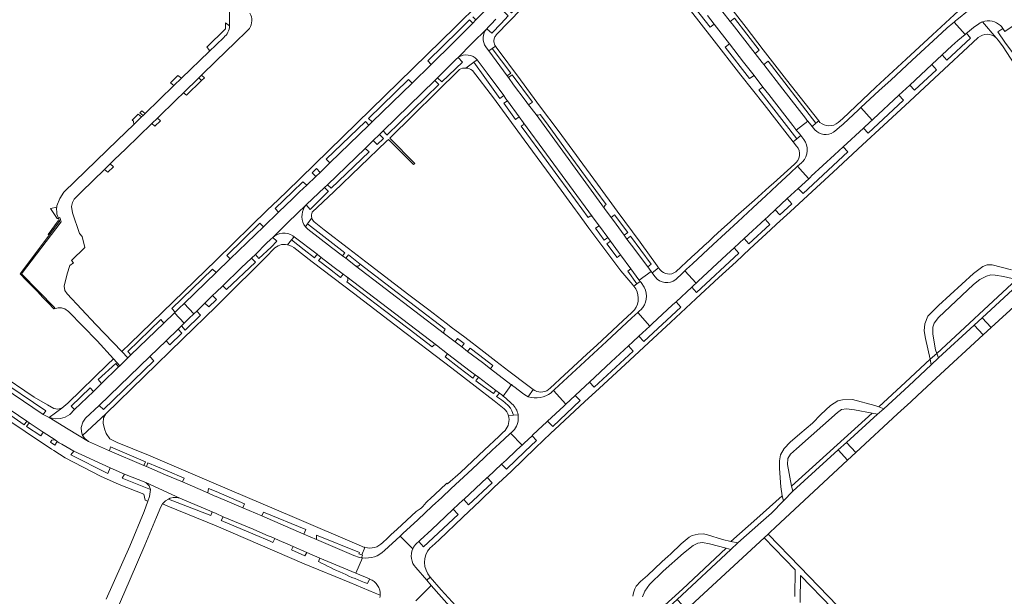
# Model space of a CAD drawing. Extents: x 152048 to 156914, y 461460 to 468786.
# Tile 10 of 256: x 152929 to 153283, y 462355 to 462562. Entities that reach past the tile are written whole.
import ezdxf

# ---------------------------------------------------------------- set-up
doc = ezdxf.new("R2010")
doc.units = 0
doc.header["$LTSCALE"] = 0.75
for name, color, linetype, lineweight in [('B-RO-VH-VERHARDING_ASFALT-GV', 251, 'CONTINUOUS', 18), ('B-RO-VH-VERHARDING_BEDRIJFSVLOERPLAAT-GV', 251, 'CONTINUOUS', 18), ('B-RO-VH-VERHARDING_BETONSTRAATSTEEN-GV', 251, 'CONTINUOUS', 18), ('B-RO-VH-VERHARDING_FUNDERING_ZAND-GV', 251, 'CONTINUOUS', 18), ('B-RO-VH-VERHARDING_HALFVERHARDING_GRIND-GV', 251, 'CONTINUOUS', 18), ('B-RO-VH-VERHARDING_STRAATBAKSTEEN-GV', 251, 'CONTINUOUS', 18), ('B-RO-VH-VERHARDING_TEGEL-GV', 251, 'CONTINUOUS', 18)]:
    doc.layers.add(name, color=color, linetype=linetype, lineweight=lineweight)

msp = doc.modelspace()

# ---------------------------------------------------------------- linework, layer by layer
at = {"layer": 'B-RO-VH-VERHARDING_ASFALT-GV'}
for points in [[(153182.172, 462662.066), (153179.866, 462659.471), (153156.14, 462633.452), (153104.903, 462578.597), (153103.44, 462576.91), (153094.704, 462567.889), (153085.843, 462559.232), (153025.221, 462500), (153019.981, 462495.001), (153018.583, 462493.667), (153000, 462475.445), (152969.074, 462445.497), (152966.041, 462442.569), (152968.199, 462440.303)], [(153184.83, 462561.27), (153178.753, 462569.086), (153171.223, 462578.772), (153169.775, 462580.633), (153162.503, 462589.978), (153157.656, 462596.243), (153153.114, 462602.081), (153149.522, 462606.717)], [(153178.753, 462569.086), (153184.83, 462561.27), (153186.329, 462562.437), (153195.215, 462550.969), (153193.744, 462549.793), (153196.308, 462546.493), (153196.854, 462545.79), (153198.398, 462546.972), (153215.596, 462524.703), (153216.634, 462525.515), (153205.042, 462540.342), (153196.701, 462551.092), (153190.539, 462559.043), (153183.754, 462567.799), (153173.395, 462581.153), (153155.935, 462603.574), (153153.611, 462606.577)], [(153096.928, 462552.15), (153097.892, 462550.817), (153098, 462550.669), (153098.048, 462550.703), (153099.234, 462551.588), (153100.357, 462552.426), (153100.19, 462552.737), (153100.023, 462553.129), (153099.892, 462553.535), (153099.799, 462553.95), (153099.744, 462554.372), (153100.093, 462555.449), (153100.216, 462555.738), (153100.364, 462556.015), (153100.535, 462556.277), (153100.73, 462556.523), (153101.544, 462557.394), (153104.432, 462560.39), (153122.746, 462579.152), (153138.754, 462596.722), (153139.325, 462597.219), (153144.662, 462603.072)], [(153138.526, 462602.038), (153138.562, 462601.999), (153140.26, 462600.139), (153138.674, 462598.48), (153121.337, 462580.33), (153119.4, 462581.915), (153118.388, 462580.857), (153120.337, 462579.135), (153106.125, 462564.399), (153104.239, 462566.017), (153103.226, 462564.946), (153105.003, 462563.31), (153102.395, 462560.502), (153099.112, 462557.033), (153097.262, 462558.631)], [(153145.793, 462597.186), (153150.255, 462591.522), (153155.846, 462584.283), (153161.918, 462576.423), (153170.576, 462565.241), (153178.219, 462555.386), (153188.668, 462541.987), (153196.952, 462531.398), (153205.313, 462520.731), (153207.418, 462518.042), (153208.751, 462519.086), (153195.104, 462536.632), (153196.571, 462537.68), (153193.359, 462541.811), (153191.792, 462540.739), (153183, 462552.084), (153184.531, 462553.175), (153179.032, 462560.256), (153177.558, 462559.209), (153166.802, 462572.953), (153168.315, 462574.02), (153161.626, 462582.618)], [(153004.795, 462567.933), (153004.761, 462559.929)], [(153096.199, 462564.771), (153093.384, 462561.876), (153092.197, 462560.656), (153088.384, 462556.808), (153085.16, 462553.556), (153077.226, 462545.779), (153070.399, 462539.129), (153056.048, 462525.193), (153054.825, 462524.005), (153040.866, 462510.412), (153037.312, 462506.997), (153035.797, 462505.553), (153032.521, 462502.43), (153029.971, 462500), (153027.483, 462497.587), (153022.33, 462492.745), (153016.958, 462487.403), (153004.999, 462475.909), (153000, 462471.065), (152999.953, 462471.019), (153000, 462470.99), (152999.923, 462470.99), (152988.447, 462459.825), (152991.932, 462456.176), (152992.96, 462457.156), (152995.944, 462460.038), (152998.69, 462462.693), (153000, 462463.962), (153002.368, 462466.257), (153009.013, 462472.644), (153012.628, 462476.186), (153014.049, 462477.533), (153018.103, 462481.521), (153019.529, 462482.9), (153020.291, 462483.593), (153025.787, 462488.931), (153032.368, 462495.322), (153032.466, 462495.449), (153038.871, 462501.519), (153039.975, 462502.586), (153053.481, 462515.638), (153056.416, 462518.476), (153058.668, 462520.667), (153059.955, 462521.92), (153078.627, 462540.092), (153079.525, 462540.966), (153086.239, 462547.712), (153087.009, 462548.347), (153091.936, 462553.289), (153097.262, 462558.631), (153097.774, 462559.197), (153098.816, 462560.299), (153100.53, 462562.11)], [(153176.592, 462563.398), (153179.032, 462560.256), (153184.531, 462553.175), (153189.622, 462546.62), (153193.359, 462541.811), (153196.571, 462537.68), (153198.692, 462534.95), (153207.295, 462523.884), (153208.405, 462522.458), (153208.572, 462522.244), (153212.659, 462525.453), (153212.385, 462525.803), (153211.848, 462526.507), (153203.776, 462536.883), (153196.854, 462545.79), (153196.308, 462546.493), (153193.744, 462549.793), (153185.526, 462560.374), (153184.83, 462561.27)], [(153221.955, 462521.457), (153222.432, 462521.795), (153223.161, 462522.392), (153224.146, 462523.267), (153225.371, 462524.37), (153227.296, 462526.138), (153230.752, 462529.337), (153231.049, 462529.613), (153231.788, 462530.297), (153238.398, 462536.417), (153242.497, 462540.212), (153250.162, 462547.31), (153260.855, 462557.226), (153262.839, 462558.96), (153264.853, 462560.666), (153265.347, 462561.074), (153265.982, 462561.598), (153266.292, 462561.854), (153270.695, 462565.48)], [(153267.295, 462565.715), (153266.713, 462564.995), (153265.357, 462563.693), (153257.543, 462556.472), (153248.032, 462547.713), (153237.108, 462537.633), (153225.145, 462526.31), (153223.581, 462524.937)], [(153270.695, 462565.48), (153266.292, 462561.854), (153265.982, 462561.598), (153265.347, 462561.074)], [(153282.569, 462559.123), (153282.794, 462558.789), (153283.537, 462557.687), (153289.226, 462561.553), (153288.58, 462562.572), (153288.561, 462562.572), (153288.088, 462563.287)], [(152968.199, 462440.303), (152969.286, 462441.369), (152968.173, 462442.582), (152980.054, 462454.056), (152981.137, 462452.815), (152984.93, 462456.505), (152985.171, 462456.732), (152984.057, 462458.039), (152998.703, 462472.2), (152999.798, 462471.114), (152999.953, 462471.019), (153000, 462471.065), (153004.999, 462475.909), (153003.758, 462477.158), (153015.666, 462488.735), (153016.958, 462487.403), (153022.33, 462492.745), (153021.174, 462493.999), (153027.403, 462500), (153031.153, 462503.613), (153032.521, 462502.43), (153035.797, 462505.553), (153034.482, 462506.892), (153035.989, 462508.352), (153037.312, 462506.997), (153040.866, 462510.412), (153039.557, 462511.802), (153053.604, 462525.294), (153054.825, 462524.005), (153056.048, 462525.193), (153054.775, 462526.373), (153069.177, 462540.381), (153070.399, 462539.129), (153077.226, 462545.779), (153076.034, 462547.068), (153087.088, 462557.957), (153091.01, 462561.821), (153092.197, 462560.656), (153093.384, 462561.876), (153092.259, 462562.969)], [(153274.135, 462560.412), (153272.332, 462559.081), (153270.169, 462557.347), (153269.745, 462557.008), (153271.208, 462555.241), (153262.704, 462547.353), (153261.036, 462549.212), (153257.311, 462545.754), (153258.946, 462543.922), (153251.032, 462536.61), (153249.392, 462538.402), (153245.466, 462534.757), (153247.165, 462532.944), (153234.396, 462521.082), (153232.738, 462522.958), (153225.461, 462516.23), (153227.077, 462514.399), (153211.021, 462499.401), (153209.217, 462501.242), (153205.285, 462497.601), (153206.948, 462495.711), (153202.602, 462491.734), (153200.949, 462493.563), (153198.645, 462491.418), (153198.395, 462491.185), (153197.342, 462490.207), (153199.032, 462488.317), (153191.506, 462481.332), (153189.787, 462483.194), (153186.195, 462479.86), (153187.87, 462478.016), (153172.619, 462463.81), (153170.968, 462465.717), (153165.334, 462460.478), (153167.063, 462458.538), (153153.695, 462446.18), (153151.986, 462448.101), (153149.785, 462446.06), (153148.217, 462444.604), (153149.926, 462442.672), (153135.832, 462429.742), (153134.163, 462431.572), (153132.801, 462430.311), (153129.076, 462426.836)], [(153265.347, 462561.074), (153269.278, 462556.612), (153269.745, 462557.008), (153270.169, 462557.347), (153272.332, 462559.081), (153274.135, 462560.412)], [(153275.529, 462561.149), (153280.399, 462555.393)], [(153280.399, 462555.393), (153275.529, 462561.149)], [(153002.682, 462555.526), (153000, 462552.915), (152997.501, 462550.496), (152987.523, 462540.837), (152984.792, 462538.193), (152974.4, 462528.134), (152973.695, 462527.452), (152973.154, 462526.928), (152970.364, 462524.226), (152964.483, 462518.534), (152945.337, 462500), (152945.218, 462499.893), (152943.763, 462497.632), (152942.718, 462495.034), (152942.65, 462494.547), (152942.581, 462494.062), (152942.631, 462492.617), (152942.709, 462492.02), (152943.247, 462490.578), (152943.75, 462490.73), (152944.206, 462489.278), (152930.005, 462470.538), (152941.955, 462458.274), (152941.63, 462457.957), (152943.1, 462458.309), (152944.377, 462458.305), (152945.557, 462457.961), (152946.838, 462456.99), (152957.156, 462446.431), (152963.046, 462439.92), (152965.284, 462437.445), (152968.199, 462440.303), (152966.041, 462442.569), (152956.724, 462452.351), (152946.402, 462463.294), (152945.506, 462464.57), (152945.333, 462466.104), (152946.4, 462470.488), (152947.398, 462473.465), (152948.691, 462474.525), (152947.948, 462475.345), (152952.726, 462480.038), (152951.833, 462483.933), (152950.766, 462485), (152948.309, 462492.445), (152947.927, 462494.76), (152948.282, 462496.208), (152948.906, 462497.405), (152951.519, 462500), (152959.815, 462508.098), (152961.894, 462510.126), (152963.287, 462511.486), (152967.435, 462515.494), (152976.806, 462524.55), (152978.816, 462526.491), (152985.746, 462533.188), (152988.221, 462535.606), (152993.697, 462540.954), (152994.727, 462541.961), (153000, 462547.111), (153006.807, 462553.675), (153011.011, 462557.728), (153011.918, 462558.783)], [(153097.262, 462558.631), (153091.936, 462553.289), (153087.009, 462548.347)], [(153286.623, 462549.654), (153283.596, 462553.88), (153281.058, 462557.491), (153282.794, 462558.789), (153282.569, 462559.123)], [(153076.878, 462372.026), (153077.465, 462372.535), (153080.093, 462374.854), (153088.676, 462382.983), (153094.935, 462388.912), (153099.982, 462393.766), (153106.061, 462399.435), (153114.829, 462407.965), (153120.257, 462413.181), (153121.732, 462414.599), (153132.405, 462424.467), (153137.803, 462429.439), (153143.879, 462435.099), (153148.673, 462439.516), (153155.413, 462445.755), (153163.432, 462453.145), (153172.45, 462461.501), (153180.755, 462469.239), (153186.881, 462474.894), (153191.898, 462479.524), (153199.311, 462486.367), (153201.462, 462488.347), (153206.349, 462492.845), (153212.76, 462498.751), (153221.77, 462507.067), (153232.382, 462516.853), (153239.887, 462523.897), (153249.393, 462532.631), (153259.895, 462542.417), (153272.069, 462553.761), (153274.007, 462555.502)], [(153280.399, 462555.393), (153281.282, 462554.368), (153282.893, 462552.112), (153291.122, 462539.606)], [(153152.077, 462468.256), (153156.351, 462471.385), (153155.133, 462473.01), (153149.306, 462480.782), (153147.653, 462483.032), (153146.65, 462484.398), (153142.78, 462489.666), (153141.995, 462490.733), (153139.639, 462493.968), (153114.979, 462527.807), (153112.285, 462531.242), (153111.027, 462532.933), (153106.91, 462538.532), (153105.05, 462541.066), (153104.603, 462541.675), (153098, 462550.669), (153097.892, 462550.817), (153096.928, 462552.15)], [(153156.698, 462470.923), (153159.063, 462472.66), (153158.507, 462473.417), (153152.447, 462481.865), (153144.195, 462493.064), (153137.041, 462502.776), (153122.878, 462522.025), (153116.6, 462530.511), (153109.384, 462540.247), (153100.627, 462552.007), (153100.392, 462552.362), (153100.357, 462552.426), (153099.234, 462551.588), (153105.895, 462542.678), (153104.651, 462541.71), (153104.603, 462541.675), (153105.05, 462541.066), (153105.099, 462541.102), (153106.347, 462542.101), (153113.648, 462532.248), (153112.285, 462531.242), (153114.979, 462527.807)], [(153087.009, 462548.347), (153088.561, 462546.694), (153081.071, 462539.517), (153079.525, 462540.966), (153078.627, 462540.092), (153080.066, 462538.574), (153061.274, 462520.359), (153061.269, 462520.6), (153059.955, 462521.92), (153058.668, 462520.667), (153060.127, 462519.248), (153057.848, 462517.039), (153056.416, 462518.476), (153053.481, 462515.638), (153054.929, 462514.352), (153041.317, 462501.28), (153039.975, 462502.586), (153038.871, 462501.519)], [(153089.757, 462544.514), (153092.62, 462546.593), (153093.836, 462547.476)], [(153110.43, 462524.868), (153108.896, 462526.975), (153107.633, 462526.053), (153103.403, 462531.918), (153104.665, 462532.784), (153104.159, 462533.478), (153103.341, 462534.6), (153101.936, 462533.559), (153096.532, 462541.153), (153092.62, 462546.593), (153089.757, 462544.514)], [(153093.836, 462547.476), (153097.384, 462542.701), (153103.341, 462534.6), (153104.159, 462533.478), (153104.665, 462532.784), (153108.896, 462526.975), (153110.43, 462524.868), (153135.266, 462491.052), (153137.657, 462487.83), (153137.802, 462487.636), (153140.787, 462483.578), (153141.738, 462482.293), (153144.667, 462478.317), (153145.402, 462477.319), (153149.108, 462472.287), (153151.991, 462468.371), (153152.077, 462468.256)], [(153034.523, 462492.696), (153042.325, 462500), (153061.23, 462518.174), (153061.899, 462518.825), (153070.868, 462509.794), (153071.4, 462510.189), (153062.361, 462519.271), (153087.449, 462543.997)], [(153092.12, 462543.579), (153099.649, 462533.762), (153110.682, 462518.705), (153121.764, 462503.681), (153129.176, 462493.544), (153129.908, 462492.543), (153133.988, 462486.963), (153145.518, 462471.613), (153149.728, 462466.56)], [(153116.509, 462527.794), (153118.727, 462524.783), (153125.597, 462515.402), (153132.821, 462505.572), (153140.225, 462495.491)], [(153210.37, 462510.419), (153209.752, 462509.874), (153209, 462509.203), (153210.828, 462507.17), (153213.016, 462504.736), (153213.762, 462505.421), (153213.962, 462505.605), (153222.246, 462513.257), (153225.461, 462516.23), (153232.738, 462522.958), (153235.073, 462525.121), (153235.836, 462525.828), (153231.788, 462530.297), (153231.049, 462529.613), (153230.752, 462529.337), (153227.296, 462526.138), (153225.371, 462524.37), (153224.146, 462523.267), (153223.161, 462522.392), (153222.432, 462521.795), (153221.955, 462521.457)], [(153215.216, 462522.321), (153214.245, 462523.498), (153213.257, 462524.695), (153213.175, 462524.795), (153212.659, 462525.453), (153208.572, 462522.244), (153208.96, 462521.752), (153209.159, 462521.499), (153209.212, 462521.433), (153210.148, 462520.246), (153211.246, 462518.854)], [(153215.596, 462524.703), (153214.245, 462523.498), (153215.216, 462522.321)], [(153217.063, 462524.966), (153216.634, 462525.515), (153215.596, 462524.703)], [(153134.439, 462491.262), (153133.761, 462490.774), (153129.201, 462496.962), (153123.227, 462505.123), (153117.274, 462513.254), (153111.714, 462520.82), (153109.644, 462523.662), (153110.33, 462524.154)], [(153211.246, 462518.854), (153210.148, 462520.246), (153208.751, 462519.086), (153207.418, 462518.042), (153208.667, 462516.447)], [(153165.229, 462468.485), (153167.625, 462470.797), (153167.777, 462470.941), (153168.528, 462471.652), (153169.12, 462472.212), (153171.198, 462474.141), (153178.707, 462481.094), (153187.507, 462489.252), (153192.893, 462494.236), (153194.621, 462495.84), (153197.552, 462498.561), (153201.708, 462502.425), (153206.417, 462506.822), (153209, 462509.203), (153209.752, 462509.874), (153210.37, 462510.419)], [(153210.727, 462510.758), (153210.744, 462510.773)], [(153210.744, 462510.773), (153210.727, 462510.758)], [(153207.853, 462509.941), (153200.33, 462503.093), (153198.847, 462501.759), (153193.523, 462497.027), (153186.873, 462491.116), (153184.794, 462489.249), (153181.713, 462486.451), (153180.228, 462485.099), (153178.817, 462483.793), (153177.065, 462482.17), (153175.311, 462480.568), (153173.129, 462478.555), (153170.883, 462476.472), (153165.272, 462471.255)], [(153038.871, 462501.519), (153040.316, 462500.165), (153040.147, 462499.996), (153033.823, 462493.705), (153032.368, 462495.322), (153031.771, 462494.577)], [(153031.771, 462494.577), (153032.368, 462495.322), (153025.787, 462488.931), (153020.291, 462483.593)], [(153139.639, 462493.968), (153141.995, 462490.733), (153142.047, 462490.774), (153143.177, 462491.733), (153147.941, 462485.373), (153146.65, 462484.398), (153147.653, 462483.032), (153147.701, 462483.067), (153148.981, 462484.045), (153156.416, 462473.994), (153155.133, 462473.01), (153156.351, 462471.385), (153156.698, 462470.923)], [(153032.034, 462487.477), (153032.751, 462488.455), (153034.353, 462490.64)], [(153034.353, 462490.64), (153032.751, 462488.455), (153037.647, 462484.74), (153046.249, 462478.107), (153045.37, 462477.012), (153046.545, 462476.114), (153047.517, 462477.346), (153051.731, 462473.955)], [(153082.082, 462449.002), (153085.895, 462446.094), (153086.784, 462447.281), (153089.141, 462445.437), (153088.268, 462444.285), (153090.394, 462442.66), (153091.248, 462443.802), (153094.299, 462441.481), (153099.455, 462437.563), (153098.599, 462436.404), (153105.973, 462430.791), (153106.114, 462430.683), (153106.783, 462430.171), (153106.987, 462430.013), (153110.603, 462427.227), (153111.498, 462426.666), (153112.178, 462426.314), (153113.889, 462428.985), (153111.999, 462430.369), (153105.23, 462435.537), (153100.53, 462439.136), (153096.173, 462442.472), (153089.327, 462447.716), (153085.802, 462450.414), (153084.969, 462451.051), (153082.696, 462452.79), (153076.482, 462457.531), (153069.275, 462463.036), (153053.817, 462474.801), (153047.548, 462479.586), (153038.813, 462486.297), (153035.232, 462489.214)], [(153150.157, 462466.078), (153151.281, 462466.923), (153147.952, 462471.436), (153149.108, 462472.287), (153145.402, 462477.319), (153144.144, 462476.366), (153140.457, 462481.328), (153141.738, 462482.293), (153140.787, 462483.578), (153139.534, 462482.666), (153136.396, 462486.901), (153137.657, 462487.83), (153135.266, 462491.052)], [(153100.493, 462428.613), (153101.823, 462427.602), (153102.651, 462426.972), (153103.218, 462426.539), (153104.741, 462428.719), (153106.114, 462430.683), (153105.973, 462430.791), (153098.599, 462436.404), (153095.711, 462438.603), (153090.394, 462442.66), (153088.268, 462444.285), (153085.895, 462446.094), (153082.082, 462449.002), (153050.105, 462473.39), (153046.545, 462476.114), (153045.37, 462477.012), (153041.45, 462480.01), (153032.888, 462486.54), (153032.421, 462487.013), (153032.034, 462487.477)], [(153020.291, 462483.593), (153021.801, 462482.249), (153019.704, 462480.061), (153015.349, 462476.075), (153014.049, 462477.533), (153012.628, 462476.186), (153014.121, 462474.722), (153003.726, 462464.861), (153002.368, 462466.257), (153000, 462463.962), (152998.69, 462462.693), (153000, 462461.438), (153000.133, 462461.311), (153000, 462461.189), (152997.269, 462458.678), (152995.944, 462460.038), (152992.96, 462457.156), (152994.325, 462455.7), (152988.777, 462450.261), (152987.459, 462451.818), (152986.244, 462450.654), (152987.63, 462449.211), (152983.362, 462444.98), (152981.971, 462446.494), (152976.095, 462440.84), (152977.526, 462439.293), (152959.394, 462421.732), (152957.93, 462423.243), (152953.037, 462418.643), (152952.008, 462417.207), (152951.414, 462415.327), (152951.489, 462413.747), (152951.861, 462412.391), (152960.259, 462420.23), (152987.803, 462447.089), (153000, 462458.839), (153002.036, 462460.8), (153018.055, 462476.711), (153020.622, 462479.354)], [(153025.561, 462481.014), (153027.046, 462482.741), (153028.016, 462483.869), (153027.578, 462484.203)], [(153046.947, 462469.444), (153045.64, 462470.432), (153044.722, 462469.253), (153040.747, 462472.299), (153036.807, 462475.287), (153037.714, 462476.457), (153036.402, 462477.459), (153036.265, 462477.564), (153035.265, 462476.238), (153031.602, 462479.125), (153027.046, 462482.741), (153025.561, 462481.014)], [(153027.578, 462484.203), (153028.016, 462483.869), (153036.265, 462477.564), (153036.402, 462477.459), (153037.714, 462476.457), (153041.956, 462473.219), (153045.64, 462470.432), (153046.947, 462469.444), (153079.129, 462444.891), (153083.187, 462441.795), (153091.346, 462435.572), (153093.086, 462434.248), (153094.269, 462433.348), (153100.493, 462428.613)], [(153026.051, 462480.875), (153027.039, 462480.428), (153027.855, 462479.948), (153034.455, 462474.888), (153049.344, 462463.535), (153058.625, 462456.449), (153067.793, 462449.457), (153072.243, 462446.066), (153073.239, 462445.308), (153075.763, 462443.385), (153084.693, 462436.584), (153093.139, 462430.153), (153099.93, 462424.897), (153102.943, 462422.519), (153103.577, 462421.996)], [(153051.731, 462473.955), (153060.917, 462466.934), (153082.277, 462450.611), (153081.93, 462450.018)], [(153152.62, 462457.613), (153152.337, 462457.349), (153151.543, 462456.61), (153155.941, 462451.767), (153156.737, 462452.504), (153164.104, 462459.334), (153165.334, 462460.478), (153170.968, 462465.717), (153171.74, 462466.435), (153172.517, 462467.157), (153168.528, 462471.652), (153167.777, 462470.941), (153167.625, 462470.797), (153165.229, 462468.485)], [(153157.838, 462469.403), (153157.001, 462470.519), (153156.698, 462470.923), (153156.351, 462471.385), (153152.077, 462468.256), (153152.429, 462467.786)], [(153159.063, 462472.66), (153156.698, 462470.923), (153157.001, 462470.519), (153157.838, 462469.403)], [(153159.576, 462471.962), (153159.063, 462472.66)], [(153078.261, 462444.881), (153077.661, 462444.266), (153069.349, 462450.607), (153060.066, 462457.679), (153049.992, 462465.369), (153046.931, 462467.664), (153047.277, 462468.161)], [(153153.905, 462465.675), (153152.735, 462467.373), (153152.429, 462467.786), (153151.281, 462466.923), (153150.157, 462466.078)], [(153152.429, 462467.786), (153152.735, 462467.373), (153153.905, 462465.675)], [(153150.401, 462457.562), (153149.266, 462456.473), (153146.349, 462453.765), (153144.404, 462451.962), (153136.799, 462444.911), (153133.29, 462441.663), (153126.695, 462435.579), (153125.266, 462434.259), (153120.036, 462429.422)], [(153120.366, 462427.791), (153120.951, 462428.284), (153121.208, 462428.538), (153121.66, 462428.984), (153127.805, 462434.66), (153140.299, 462446.194), (153149.479, 462454.686), (153151.543, 462456.61), (153152.337, 462457.349), (153152.62, 462457.613)], [(153101.823, 462427.602), (153100.493, 462428.613), (153099.637, 462427.448), (153096.115, 462430.028), (153093.3, 462432.082), (153094.269, 462433.348), (153093.086, 462434.248), (153092.197, 462433.073), (153087.271, 462436.874), (153082.301, 462440.729), (153083.187, 462441.795), (153079.129, 462444.891)], [(152902.382, 462433.111), (152940.788, 462407.492), (152941.571, 462406.999), (152945.689, 462404.404), (152958.344, 462397.796), (152965.14, 462394.828), (152974, 462391.284), (152974.404, 462389.153), (152975.406, 462388.784), (152976.027, 462390.473), (152976.317, 462392.972), (152966.18, 462397.09), (152966.951, 462398.545), (152961.909, 462400.796), (152961.019, 462398.787), (152947.651, 462405.504), (152948.776, 462406.782), (152944.425, 462409.226), (152943.562, 462409.792), (152942.823, 462410.276), (152941.951, 462408.945), (152940.423, 462409.946), (152940.917, 462410.688), (152942.032, 462410.794), (152937.715, 462413.622), (152936.877, 462412.268), (152931.717, 462415.647), (152932.685, 462416.97), (152931.85, 462417.542), (152930.894, 462416.229), (152921.538, 462422.683)], [(152920.555, 462433.52), (152938.741, 462421.321), (152937.787, 462419.978), (152939.971, 462418.815), (152944.441, 462422.24), (152943.062, 462421.888), (152941.555, 462422.107), (152939.258, 462423.412), (152934.558, 462426.199), (152921.361, 462435.007)], [(153049.502, 462369.236), (153036.086, 462375.007), (153031.439, 462376.982), (153016.424, 462383.51), (153009.494, 462386.348), (153000, 462390.41), (152999.299, 462390.71), (152996.913, 462391.731), (152987.822, 462395.726), (152981.741, 462398.302), (152974.882, 462401.207), (152973.997, 462401.582), (152961.552, 462406.882), (152954.036, 462410.197), (152954.027, 462410.204), (152946.752, 462414.661), (152939.971, 462418.815), (152937.787, 462419.978), (152919.726, 462432.064)], [(153112.178, 462426.314), (153111.498, 462426.666), (153110.603, 462427.227), (153106.987, 462430.013), (153106.783, 462430.171), (153106.114, 462430.683), (153104.741, 462428.719), (153103.218, 462426.539), (153103.653, 462426.207), (153104.092, 462425.817), (153106.328, 462423.829)], [(153114.577, 462428.589), (153113.889, 462428.985), (153112.178, 462426.314)], [(153129.076, 462426.836), (153130.807, 462424.947), (153120.981, 462415.643), (153119.139, 462417.565), (153118.632, 462417.092), (153117.474, 462416.006), (153113.695, 462412.461), (153113.561, 462412.335), (153115.166, 462410.624), (153110.947, 462406.591), (153104.354, 462400.288), (153102.59, 462402.074), (153097.626, 462397.447), (153097.407, 462397.243), (153099.152, 462395.391), (153090.737, 462387.485), (153088.963, 462389.374), (153088.805, 462389.227), (153085.221, 462385.88), (153086.952, 462384.055), (153074.55, 462372.42), (153072.804, 462374.317), (153072.022, 462373.594)], [(153105.037, 462419.528), (153106.878, 462419.671), (153106.279, 462421.26), (153105.74, 462422.216), (153105.054, 462423.063), (153103.797, 462424.243), (153102.546, 462425.244), (153100.762, 462426.471), (153101.823, 462427.602)], [(153107.202, 462414.542), (153106.683, 462413.937), (153106.186, 462413.469), (153105.811, 462413.198), (153109.96, 462408.957), (153110.713, 462409.663), (153113.561, 462412.335), (153113.695, 462412.461), (153117.474, 462416.006), (153118.632, 462417.092), (153119.139, 462417.565), (153124.922, 462422.96), (153125.725, 462423.709), (153121.208, 462428.538)], [(153121.208, 462428.538), (153120.951, 462428.284), (153120.366, 462427.791)], [(152922.485, 462423.955), (152931.85, 462417.542), (152932.685, 462416.97), (152934.478, 462415.743), (152937.715, 462413.622), (152942.032, 462410.794), (152942.823, 462410.276), (152943.562, 462409.792), (152944.425, 462409.226), (152948.776, 462406.782), (152961.909, 462400.796), (152966.951, 462398.545), (152974.619, 462395.465), (152986.897, 462389.881), (152998.557, 462384.944), (153000, 462384.3), (153002.485, 462383.191), (153013.235, 462378.73), (153014.562, 462378.151), (153018.69, 462376.35), (153019.69, 462375.917), (153021.031, 462375.335), (153023.672, 462374.189), (153024.652, 462373.764), (153027.592, 462372.5), (153032.563, 462370.362), (153037.287, 462368.299), (153050.217, 462362.879), (153052.555, 462368.406)], [(153053.183, 462372.23), (153052.676, 462372.408), (153052.215, 462372.609), (153027.297, 462383.221), (153000, 462394.882), (152975.577, 462405.322), (152964.323, 462409.897), (152961.775, 462411.148), (152960.436, 462413.067), (152959.756, 462414.806), (152959.283, 462416.802), (152959.441, 462418.77), (152960.259, 462420.23), (152951.861, 462412.391), (152952.718, 462411.269), (152954.027, 462410.204), (152954.036, 462410.197), (152961.552, 462406.882), (152962.017, 462408.305), (152974.542, 462402.944), (152973.997, 462401.582), (152974.882, 462401.207), (152975.375, 462402.547), (152982.316, 462399.658), (152988.506, 462397.082), (152987.822, 462395.726), (152996.913, 462391.731), (152997.227, 462393.399), (153000, 462392.209), (153010.107, 462387.872), (153009.494, 462386.348), (153016.424, 462383.51), (153016.979, 462384.785), (153032.16, 462378.66), (153031.439, 462376.982), (153036.086, 462375.007), (153036.062, 462376.61), (153051.495, 462370.277), (153051.32, 462369.855), (153052.285, 462369.466), (153053.461, 462372.146)], [(153108.516, 462419.798), (153106.878, 462419.671), (153105.037, 462419.528)], [(153060.528, 462371.002), (153066.141, 462376.246), (153067.139, 462377.163), (153072.443, 462382.102), (153077.67, 462386.971), (153081.089, 462390.158), (153084.464, 462393.303), (153090.42, 462398.855), (153093.892, 462402.091), (153099.241, 462407.076), (153101.854, 462409.509), (153105.592, 462412.994), (153105.811, 462413.198), (153106.186, 462413.469), (153106.683, 462413.937), (153107.202, 462414.542)], [(153103.836, 462414.173), (153102.978, 462413.356), (153102.166, 462412.607), (153101.544, 462412.035), (153096.493, 462407.261), (153087.779, 462399.124), (153083.19, 462394.999), (153082.931, 462395.25), (153080.531, 462393.024), (153077.013, 462389.786), (153075.944, 462388.812), (153075.492, 462388.309), (153074.275, 462386.879), (153073.788, 462386.43), (153073.256, 462386.007), (153071.926, 462385.115), (153065.023, 462378.74), (153062.758, 462376.661), (153061.414, 462375.396), (153059.854, 462373.891)], [(153072.022, 462373.594), (153072.804, 462374.317), (153073.352, 462374.824), (153077.453, 462378.625), (153082.337, 462383.187), (153085.221, 462385.88), (153088.805, 462389.227), (153088.963, 462389.374), (153097.407, 462397.243), (153097.626, 462397.447), (153102.59, 462402.074), (153104.2, 462403.576), (153107.853, 462406.98), (153109.279, 462408.318), (153109.96, 462408.957), (153105.811, 462413.198), (153105.592, 462412.994), (153101.854, 462409.509), (153099.241, 462407.076), (153093.892, 462402.091), (153090.42, 462398.855), (153084.464, 462393.303), (153081.089, 462390.158), (153077.67, 462386.971), (153072.443, 462382.102), (153067.139, 462377.163), (153066.141, 462376.246), (153070.662, 462371.692)], [(152964.051, 462349.072), (152969.08, 462360.774), (152974.374, 462372.962), (152978.563, 462383.035), (152980.038, 462386.737), (152980.641, 462387.785), (152981.736, 462388.85), (152982.785, 462389.547), (152983.454, 462389.866), (152984.559, 462390.087), (152985.729, 462390.109), (152986.897, 462389.881), (152974.619, 462395.465), (152975.82, 462394.301), (152976.317, 462392.972), (152976.027, 462390.473), (152975.406, 462388.784), (152974.033, 462385.053), (152968.94, 462372.626), (152960.435, 462353.557)], [(153036.79, 462367.088), (153037.287, 462368.299), (153032.563, 462370.362), (153031.884, 462369.164), (153027.072, 462371.301), (153027.592, 462372.5), (153024.652, 462373.764), (153023.672, 462374.189), (153021.031, 462375.335), (153020.397, 462373.941), (153019.094, 462374.492), (153013.942, 462376.669), (153001.772, 462381.812), (153002.485, 462383.191), (153000, 462384.3), (152998.557, 462384.944), (152998.067, 462383.628), (152982.785, 462389.547), (152981.736, 462388.85), (152980.641, 462387.785), (152982.603, 462386.988), (153000, 462379.912), (153031.621, 462366.305), (153048.024, 462359.489)], [(153070.662, 462371.692), (153066.141, 462376.246), (153060.528, 462371.002)], [(153053.461, 462372.146), (153052.285, 462369.466), (153052.597, 462369.341), (153052.221, 462368.453)], [(153052.555, 462368.406), (153050.217, 462362.879), (153055.149, 462360.804), (153055.155, 462360.802)], [(153071.713, 462352.934), (153077.259, 462358.505), (153075.655, 462360.357), (153071.72, 462364.9)], [(153071.72, 462364.9), (153075.655, 462360.357), (153076.962, 462361.49)], [(153098.006, 462338.208), (153080.837, 462356.967), (153076.962, 462361.49), (153075.655, 462360.357), (153077.259, 462358.505), (153116.204, 462314.535)], [(153048.024, 462359.489), (153057.183, 462355.684), (153058.951, 462354.956)], [(153055.155, 462360.802), (153054.401, 462359.127)], [(153116.204, 462314.535), (153077.259, 462358.505), (153071.713, 462352.934)]]:
    msp.add_lwpolyline(points, dxfattribs=at)
for points in [[(153011.918, 462558.783, 0.2983882), (153012.049, 462564.229)], [(153004.758, 462559.729, -0.2172418), (153002.682, 462555.526)], [(153004.761, 462559.929, -0.0149966), (153004.758, 462559.729)], [(153274.135, 462560.412, -0.0641255), (153275.529, 462561.149)], [(153275.529, 462561.149, 0.0641255), (153274.135, 462560.412)], [(153275.529, 462561.149, -0.2909469), (153281.987, 462559.78)], [(153281.987, 462559.78, 0.2909469), (153275.529, 462561.149)], [(153281.987, 462559.78, -0.0363331), (153282.569, 462559.123)], [(153282.569, 462559.123, 0.0363331), (153281.987, 462559.78)], [(153097.262, 462558.631, 0.3474847), (153096.928, 462552.15)], [(153096.928, 462552.15, -0.3474847), (153097.262, 462558.631)], [(153274.007, 462555.502, -0.3753105), (153280.399, 462555.393)], [(153093.836, 462547.476, 0.3771876), (153087.009, 462548.347)], [(153087.009, 462548.347, -0.3771876), (153093.836, 462547.476)], [(153087.449, 462543.997, -0.1450511), (153089.757, 462544.514)], [(153089.757, 462544.514, -0.1563012), (153092.12, 462543.579)], [(153114.979, 462527.807, 0.250331), (153116.509, 462527.794)], [(153110.33, 462524.154, 0.2522531), (153110.43, 462524.868)], [(153223.581, 462524.937, -0.3720461), (153217.063, 462524.966)], [(153215.216, 462522.321, 0.365032), (153221.955, 462521.457)], [(153221.955, 462521.457, -0.365032), (153215.216, 462522.321)], [(153210.744, 462510.773, 0.3702446), (153211.246, 462518.854)], [(153211.246, 462518.854, -0.3702446), (153210.744, 462510.773)], [(153208.667, 462516.447, -0.4509856), (153207.853, 462509.941)], [(153210.37, 462510.419, 0.0230475), (153210.727, 462510.758)], [(153210.727, 462510.758, -0.0230475), (153210.37, 462510.419)], [(153031.771, 462494.577, 0.3119716), (153032.034, 462487.477)], [(153032.034, 462487.477, -0.3119716), (153031.771, 462494.577)], [(153034.353, 462490.64, -0.1780051), (153034.523, 462492.696)], [(153140.225, 462495.491, 0.4964143), (153139.639, 462493.968)], [(153035.232, 462489.214, -0.1426284), (153034.353, 462490.64)], [(153135.266, 462491.052, 0.3072791), (153134.439, 462491.262)], [(153027.578, 462484.203, 0.3378723), (153020.291, 462483.593)], [(153020.291, 462483.593, -0.3378723), (153027.578, 462484.203)], [(153020.622, 462479.354, -0.2822725), (153025.561, 462481.014)], [(153025.561, 462481.014, -0.0266979), (153026.051, 462480.875)], [(153165.272, 462471.255, -0.3916587), (153159.576, 462471.962)], [(153047.277, 462468.161, 0.3319269), (153046.947, 462469.444)], [(153165.229, 462468.485, -0.4129334), (153157.838, 462469.403)], [(153157.838, 462469.403, 0.4129334), (153165.229, 462468.485)], [(153149.728, 462466.56, -0.0230375), (153150.157, 462466.078)], [(153150.157, 462466.078, -0.3395932), (153150.401, 462457.562)], [(153152.62, 462457.613, 0.337757), (153153.905, 462465.675)], [(153153.905, 462465.675, -0.337757), (153152.62, 462457.613)], [(153081.93, 462450.018, 0.3031383), (153082.082, 462449.002)], [(153079.129, 462444.891, 0.24193), (153078.261, 462444.881)], [(153120.036, 462429.422, -0.3496896), (153114.577, 462428.589)], [(153112.178, 462426.314, 0.2443617), (153120.366, 462427.791)], [(153120.366, 462427.791, -0.2443617), (153112.178, 462426.314)], [(153103.577, 462421.996, -0.1272723), (153105.037, 462419.528)], [(153106.328, 462423.829, -0.1712226), (153108.516, 462419.798)], [(153105.037, 462419.528, -0.2560032), (153103.836, 462414.173)], [(153108.516, 462419.798, -0.2046737), (153107.202, 462414.542)], [(153107.202, 462414.542, 0.2046737), (153108.516, 462419.798)], [(153053.461, 462372.146, -0.0151768), (153053.183, 462372.23)], [(153059.854, 462373.891, -0.2754705), (153053.461, 462372.146)], [(153072.022, 462373.594, 0.0913791), (153070.662, 462371.692)], [(153070.662, 462371.692, -0.0913791), (153072.022, 462373.594)], [(153076.962, 462361.49, -0.3842063), (153076.878, 462372.026)], [(153052.221, 462368.453, -0.0637418), (153049.502, 462369.236)], [(153052.221, 462368.453, 0.0088076), (153052.555, 462368.406)], [(153052.555, 462368.406, -0.0088076), (153052.221, 462368.453)], [(153052.555, 462368.406, 0.2270038), (153060.528, 462371.002)], [(153060.528, 462371.002, -0.2270038), (153052.555, 462368.406)], [(153070.662, 462371.692, 0.2903599), (153071.72, 462364.9)], [(153071.72, 462364.9, -0.2903599), (153070.662, 462371.692)], [(153054.401, 462359.127, -0.0280912), (153036.79, 462367.088)], [(153055.155, 462360.802, -0.329408), (153058.951, 462354.956)], [(153058.951, 462354.956, 0.329408), (153055.155, 462360.802)], [(153058.951, 462354.956, -0.0334719), (153058.856, 462354.206)]]:
    msp.add_lwpolyline(points, format="xyb", dxfattribs=at)
for points in [[(153261.036, 462549.212), (153264.538, 462552.457), (153266.627, 462554.367), (153269.278, 462556.612), (153265.347, 462561.074), (153264.853, 462560.666), (153262.839, 462558.96), (153260.855, 462557.226), (153250.162, 462547.31), (153242.497, 462540.212), (153238.398, 462536.417), (153231.788, 462530.297), (153235.836, 462525.828), (153236.15, 462526.119), (153245.466, 462534.757), (153249.392, 462538.402), (153257.311, 462545.754)], [(153209, 462509.203), (153206.417, 462506.822), (153201.708, 462502.425), (153197.552, 462498.561), (153194.621, 462495.84), (153192.893, 462494.236), (153187.507, 462489.252), (153178.707, 462481.094), (153171.198, 462474.141), (153169.12, 462472.212), (153168.528, 462471.652), (153172.517, 462467.157), (153173.329, 462467.912), (153183.478, 462477.338), (153186.195, 462479.86), (153189.787, 462483.194), (153197.342, 462490.207), (153198.395, 462491.185), (153198.645, 462491.418), (153200.949, 462493.563), (153205.285, 462497.601), (153209.217, 462501.242), (153213.016, 462504.736), (153210.828, 462507.17)], [(153316.915, 462486.351), (153313.615, 462490.046), (153313.005, 462489.474), (153301.624, 462479.002), (153292.382, 462470.357), (153289.592, 462467.821), (153275.356, 462454.7), (153278.597, 462451.184), (153288.203, 462460.035), (153315.906, 462485.406)], [(152969.286, 462441.369), (152968.199, 462440.303), (152965.284, 462437.445), (152964.902, 462437.071), (152958.786, 462431.151), (152955.87, 462428.26), (152949.061, 462421.709), (152947.309, 462419.98), (152945.715, 462418.958), (152943.985, 462418.503), (152942.124, 462418.382), (152939.971, 462418.815), (152946.752, 462414.661), (152954.027, 462410.204), (152952.718, 462411.269), (152951.861, 462412.391), (152951.489, 462413.747), (152951.414, 462415.327), (152952.008, 462417.207), (152953.037, 462418.643), (152957.93, 462423.243), (152976.095, 462440.84), (152981.971, 462446.494), (152986.244, 462450.654), (152987.459, 462451.818), (152988.498, 462452.827), (152984.93, 462456.505), (152981.137, 462452.815)], [(153125.725, 462423.709), (153129.076, 462426.836), (153132.801, 462430.311), (153134.163, 462431.572), (153142.043, 462438.87), (153148.217, 462444.604), (153149.785, 462446.06), (153151.986, 462448.101), (153155.941, 462451.767), (153151.543, 462456.61), (153149.479, 462454.686), (153140.299, 462446.194), (153127.805, 462434.66), (153121.66, 462428.984), (153121.208, 462428.538)], [(153278.597, 462451.184), (153275.356, 462454.7), (153272.557, 462452.12), (153275.798, 462448.604)], [(153259.698, 462440.268), (153257.015, 462437.79), (153248.965, 462430.289), (153240.028, 462421.961), (153237.729, 462420.042), (153226.594, 462409.937), (153229.957, 462406.231), (153244.947, 462420.176), (153249.695, 462424.551), (153252.162, 462426.825), (153258.902, 462433.035), (153275.798, 462448.604), (153272.557, 462452.12)], [(152939.971, 462418.815), (152942.124, 462418.382), (152943.985, 462418.503), (152945.715, 462418.958), (152947.309, 462419.98), (152949.061, 462421.709), (152947.849, 462422.976), (152954.696, 462429.554), (152955.87, 462428.26), (152958.786, 462431.151), (152957.577, 462432.583), (152963.832, 462438.347), (152964.902, 462437.071), (152965.284, 462437.445), (152963.046, 462439.92), (152960.938, 462437.872), (152946.641, 462423.975), (152944.441, 462422.24)], [(153227.029, 462403.507), (153229.957, 462406.231), (153226.594, 462409.937), (153223.632, 462407.25)], [(153198.464, 462376.947), (153199.077, 462377.514), (153201.114, 462379.397), (153227.029, 462403.507), (153223.632, 462407.25), (153207.278, 462392.409), (153203.91, 462388.898), (153199.676, 462384.517), (153195.778, 462381.079), (153187.515, 462373.792), (153185.037, 462371.385), (153165.696, 462353.47), (153169.092, 462349.796), (153196.995, 462375.589)]]:
    msp.add_lwpolyline(points, close=True, dxfattribs=at)
at = {"layer": 'B-RO-VH-VERHARDING_BEDRIJFSVLOERPLAAT-GV'}
msp.add_lwpolyline([(152988.447, 462459.825), (152986.656, 462458.134), (152985.171, 462456.732), (152984.93, 462456.505), (152988.498, 462452.827), (152990.181, 462454.468), (152991.932, 462456.176)], close=True, dxfattribs=at)
at = {"layer": 'B-RO-VH-VERHARDING_BETONSTRAATSTEEN-GV'}
for points in [[(152995.786, 462541.049), (152994.727, 462541.961), (152993.697, 462540.954), (152994.734, 462540.018)], [(152987.523, 462540.837), (152986.199, 462541.829), (152983.541, 462539.231), (152984.792, 462538.193)], [(152993.697, 462540.954), (152988.221, 462535.606), (152989.32, 462534.712), (152994.734, 462540.018)], [(152971.972, 462527.925), (152969.792, 462525.796), (152970.248, 462525.421), (152970.364, 462524.226), (152973.154, 462526.928)], [(152973.695, 462527.452), (152974.4, 462528.134), (152973.208, 462529.134), (152972.51, 462528.452)], [(152942.65, 462494.547), (152940.425, 462494.023), (152942.81, 462490.429), (152943.29, 462490.463), (152943.247, 462490.578), (152942.709, 462492.02), (152942.631, 462492.617), (152942.581, 462494.062)], [(152931.678, 462468.242), (152933.665, 462466.189), (152935.665, 462464.121), (152937.647, 462462.074), (152939.675, 462459.977), (152941.63, 462457.957), (152941.955, 462458.274), (152930.005, 462470.538), (152944.206, 462489.278), (152943.75, 462490.73), (152943.247, 462490.578), (152943.29, 462490.463), (152943.621, 462489.574), (152943.685, 462489.371), (152939.937, 462484.395), (152929.585, 462470.653), (152929.449, 462470.545)]]:
    msp.add_lwpolyline(points, close=True, dxfattribs=at)
at = {"layer": 'B-RO-VH-VERHARDING_FUNDERING_ZAND-GV'}
for points in [[(153223.392, 462351.122), (153209.844, 462365.157), (153198.464, 462376.947), (153196.995, 462375.589), (153208.121, 462364.063), (153208.03, 462354.532)], [(153210.01, 462352.406), (153210.102, 462362.011), (153221.397, 462350.309)]]:
    msp.add_lwpolyline(points, dxfattribs=at)
at = {"layer": 'B-RO-VH-VERHARDING_HALFVERHARDING_GRIND-GV'}
for points in [[(153004.758, 462559.729), (153003.324, 462560.822), (153003.282, 462558.611), (152996.551, 462551.999)], [(152996.551, 462551.999), (152997.505, 462551.028), (152997.501, 462550.496), (153000, 462552.915), (153002.682, 462555.526)]]:
    msp.add_lwpolyline(points, dxfattribs=at)
msp.add_lwpolyline([(153002.682, 462555.526, 0.2172418), (153004.758, 462559.729)], format="xyb", dxfattribs=at)
msp.add_lwpolyline([(152939.937, 462484.395), (152943.685, 462489.371), (152943.621, 462489.574), (152943.175, 462489.532), (152939.539, 462484.695)], close=True, dxfattribs=at)
at = {"layer": 'B-RO-VH-VERHARDING_STRAATBAKSTEEN-GV'}
for points in [[(153116.509, 462527.794, -0.250331), (153114.979, 462527.807)], [(153110.43, 462524.868, -0.2522531), (153110.33, 462524.154)], [(153139.639, 462493.968, -0.4964143), (153140.225, 462495.491)], [(153134.439, 462491.262, -0.3072791), (153135.266, 462491.052)], [(153051.355, 462473.549, -0.3752344), (153050.105, 462473.39)], [(153046.947, 462469.444, -0.3319269), (153047.277, 462468.161)], [(153082.082, 462449.002, -0.3031383), (153081.93, 462450.018)], [(153078.261, 462444.881, -0.24193), (153079.129, 462444.891)]]:
    msp.add_lwpolyline(points, format="xyb", dxfattribs=at)
for points in [[(153114.979, 462527.807), (153139.639, 462493.968)], [(153140.225, 462495.491), (153132.821, 462505.572), (153125.597, 462515.402), (153118.727, 462524.783), (153116.509, 462527.794)], [(153135.266, 462491.052), (153110.43, 462524.868)], [(153110.33, 462524.154), (153109.644, 462523.662), (153111.714, 462520.82), (153117.274, 462513.254), (153123.227, 462505.123), (153129.201, 462496.962), (153133.761, 462490.774), (153134.439, 462491.262)], [(153050.105, 462473.39), (153082.082, 462449.002)], [(153081.93, 462450.018), (153082.277, 462450.611), (153060.917, 462466.934), (153051.731, 462473.955), (153051.355, 462473.549)], [(153285.896, 462471.978), (153279.004, 462473.713), (153277.217, 462473.744), (153275.635, 462473.147), (153272.293, 462470.689), (153259.707, 462459.195), (153255.91, 462455.294), (153254.761, 462452.538), (153254.519, 462450.027), (153254.957, 462447.307), (153256.664, 462439.861), (153259.065, 462441.88), (153258.67, 462443.245), (153257.624, 462448.868), (153257.709, 462451.308), (153258.182, 462452.735), (153259.712, 462454.771), (153272.318, 462466.709), (153274.61, 462468.526), (153276.956, 462469.66), (153278.498, 462470.134), (153280.086, 462470.083), (153283.117, 462469.535), (153287.697, 462468.482)], [(153047.277, 462468.161), (153046.931, 462467.664), (153049.992, 462465.369), (153060.066, 462457.679), (153069.349, 462450.607), (153077.661, 462444.266), (153078.261, 462444.881)], [(153079.129, 462444.891), (153046.947, 462469.444)], [(153153.276, 462354.35), (153154.118, 462356.47), (153155.759, 462358.881), (153160.646, 462363.591), (153167.974, 462370.148), (153171.445, 462372.798), (153173.137, 462373.714), (153174.832, 462373.912), (153177.381, 462373.459), (153183.314, 462371.883), (153185.037, 462371.385), (153187.515, 462373.792), (153184.987, 462374.289), (153181.972, 462375.049), (153176.656, 462376.718), (153175.153, 462377.071), (153173.271, 462376.886), (153171.139, 462376.425), (153170.043, 462375.816), (153167.218, 462373.409), (153163.302, 462369.689), (153162.475, 462369.026), (153160.166, 462366.952), (153155.07, 462362.119), (153152.549, 462359.856), (153150.997, 462358.183), (153150.538, 462357.225), (153150.014, 462355.884), (153149.81, 462354.572)]]:
    msp.add_lwpolyline(points, dxfattribs=at)
msp.add_lwpolyline([(153203.461, 462390.681), (153203.91, 462388.898), (153207.278, 462392.409), (153206.793, 462394.222), (153205.361, 462401.96), (153205.477, 462404.143), (153206.482, 462405.744), (153208.627, 462407.558), (153223.4, 462420.69), (153224.848, 462421.72), (153226.656, 462421.962), (153229.543, 462421.657), (153235.845, 462420.455), (153237.729, 462420.042), (153240.028, 462421.961), (153238.237, 462422.74), (153236.742, 462423.208), (153228.794, 462425.302), (153225.144, 462425.193), (153223.495, 462424.871), (153220.894, 462423.215), (153217.405, 462419.979), (153214.343, 462416.819), (153209.878, 462413.013), (153206.411, 462409.972), (153204.185, 462407.779), (153202.832, 462405.487), (153202.568, 462403.253), (153202.545, 462400.637), (153202.769, 462397.215), (153203.054, 462393.926)], close=True, dxfattribs=at)
at = {"layer": 'B-RO-VH-VERHARDING_TEGEL-GV'}
for points in [[(152978.816, 462526.491), (152976.806, 462524.55), (152977.955, 462523.58), (152979.953, 462525.532)], [(152963.086, 462509.06), (152961.894, 462510.126), (152959.815, 462508.098), (152960.975, 462507.06)], [(153259.065, 462441.88), (153259.698, 462440.268), (153272.557, 462452.12), (153275.356, 462454.7), (153289.592, 462467.821), (153287.697, 462468.482)], [(153238.237, 462422.74), (153240.028, 462421.961), (153248.965, 462430.289), (153257.015, 462437.79), (153256.664, 462439.861), (153247.766, 462431.594)], [(153256.664, 462439.861), (153257.015, 462437.79), (153259.698, 462440.268), (153259.065, 462441.88)], [(153237.729, 462420.042), (153235.845, 462420.455), (153206.793, 462394.222), (153207.278, 462392.409), (153223.632, 462407.25), (153226.594, 462409.937)], [(153184.987, 462374.289), (153187.515, 462373.792), (153195.778, 462381.079), (153199.676, 462384.517), (153203.91, 462388.898), (153203.461, 462390.681), (153194.366, 462382.611)], [(153185.037, 462371.385), (153183.314, 462371.883), (153167.615, 462357.198), (153154.764, 462345.538), (153155.153, 462343.704), (153162.941, 462350.918), (153165.696, 462353.47)]]:
    msp.add_lwpolyline(points, close=True, dxfattribs=at)

doc.saveas('drawing.dxf')
